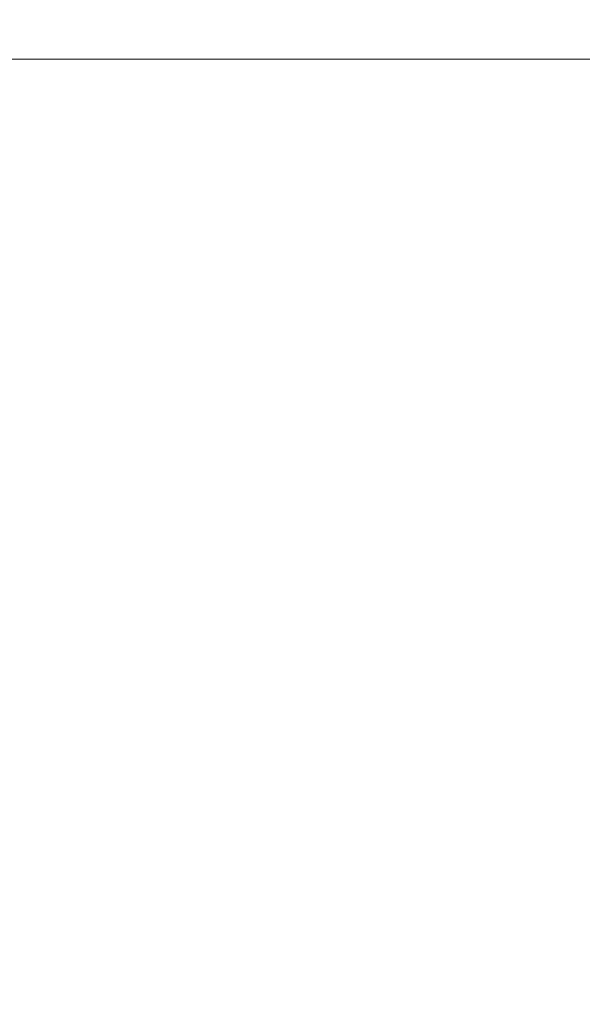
# Model space of a CAD drawing. Header units: millimetres. Extents: x -771 to 771, y -301 to 2485.
# Tile 92 of 256: x -43 to -19, y -40 to 2. Entities that reach past the tile are written whole.
import ezdxf

# ---------------------------------------------------------------- set-up
doc = ezdxf.new("R2010")
doc.units = ezdxf.units.MM
doc.layers.add('ORTHO$2', color=7, linetype='Continuous', true_color=0xffffff)
doc.layers.add('ORTHO$3', color=7, linetype='Continuous', true_color=0xffffff)

msp = doc.modelspace()

# ---------------------------------------------------------------- linework, layer by layer
at = {"layer": 'ORTHO$2', "color": 155, "linetype": 'Continuous', "lineweight": 13}
msp.add_open_spline([(-116.758, 37.758), (-116.405, 32.389), (-116.056, 27.031), (-115.222, 16.344), (-114.757, 11.011), (-113.225, -4.92), (-112.02, -15.453), (-107.883, -46.795), (-104.419, -67.343), (-99.342, -92.321), (-98.296, -97.284), (-96.932, -103.436), (-96.655, -104.663), (-96.114, -107.117), (-95.819, -108.338), (-95.052, -110.741), (-94.59, -111.926), (-93.509, -114.263), (-92.882, -115.424), (-90.799, -118.755), (-89.142, -120.789), (-85.264, -124.469), (-83.05, -126.088), (-78.283, -128.689), (-75.671, -129.694), (-71.687, -130.655), (-70.339, -130.89), (-67.601, -131.175), (-66.214, -131.217), (-53.788, -131.842), (-42.717, -132.249), (-21.102, -132.775), (-10.553, -132.888), (0, -132.903)], degree=3, knots=[0, 0, 0, 0, 0.062875, 0.062875, 0.12575, 0.12575, 0.2515, 0.2515, 0.502999, 0.502999, 0.565874, 0.565874, 0.581593, 0.581593, 0.597312, 0.597312, 0.61303, 0.61303, 0.628749, 0.628749, 0.660187, 0.660187, 0.691624, 0.691624, 0.723062, 0.723062, 0.73878, 0.73878, 0.754499, 0.754499, 0.880249, 0.880249, 1, 1, 1, 1], dxfattribs=at)
at = {"layer": 'ORTHO$2', "color": 155, "linetype": 'Continuous', "lineweight": 18}
for points, knots in [([(0, -132.616), (-22.026, -132.586), (-44.046, -131.965), (-68.746, -130.816), (-71.426, -130.501), (-76.631, -129.044), (-79.152, -127.972), (-86.064, -123.885), (-89.836, -120.036), (-93.751, -113.334), (-94.75, -110.994), (-96.12, -106.219), (-96.589, -103.761), (-98.208, -96.42), (-99.245, -91.485), (-104.273, -66.65), (-107.703, -46.228), (-113.17, -4.701), (-115.104, 16.443), (-116.504, 37.787)], [0, 0, 0, 0, 0.25, 0.25, 0.28125, 0.28125, 0.3125, 0.3125, 0.375, 0.375, 0.40625, 0.40625, 0.4375, 0.4375, 0.5, 0.5, 0.75, 0.75, 1, 1, 1, 1]), ([(-114.605, 37.53), (-112.066, -5.114), (-106.375, -46.998), (-97.322, -91.646), (-96.284, -96.574), (-94.664, -103.912), (-94.207, -106.374), (-92.736, -111.15), (-91.696, -113.435), (-87.595, -119.965), (-83.638, -123.654), (-76.498, -127.289), (-73.929, -128.181), (-68.633, -129.206), (-65.992, -129.245), (-42.296, -130.419), (-21.147, -130.906), (0, -130.911)], [0, 0, 0, 0, 0.5, 0.5, 0.5625, 0.5625, 0.59375, 0.59375, 0.625, 0.625, 0.6875, 0.6875, 0.71875, 0.71875, 0.75, 0.75, 1, 1, 1, 1])]:
    msp.add_open_spline(points, degree=3, knots=knots, dxfattribs=at)
at = {"layer": 'ORTHO$3', "color": 155, "linetype": 'Continuous', "lineweight": 18}
for p, q in [((-145.05, 0, 3.02), (145.05, 0, 3.02)), ((145, 0, 198.398), (-145, 0, 198.398))]:
    msp.add_line(p, q, dxfattribs=at)
at = {"layer": 'ORTHO$3', "color": 155, "linetype": 'Continuous', "lineweight": 13}
for p, q in [((-145, 0, 3.066), (145, 0, 3.066)), ((145, 0, 3.248), (-145, 0, 3.248)), ((-145, 0, 4.086), (145, 0, 4.086)), ((145, 0, 45.684), (-145, 0, 45.684)), ((-145, 0, 52.285), (145, 0, 52.285)), ((145, 0, 197.885), (-145, 0, 197.885)), ((-42.164, 0, 674.408), (-42.123, 0, 674.185)), ((-38.966, 0, 682.661), (-39.274, 0, 684.573)), ((-38.194, 0, 678.24), (-38.535, 0, 680.124)), ((-38.394, 0, 684.773), (-38.396, 0, 682.79)), ((-30.818, 0, 683.056), (-30.816, 0, 685.038)), ((-30.203, 0, 674.891), (-30.168, 0, 674.701)), ((-25.455, 0, 680.379), (-25.799, 0, 682.265)), ((-24.831, 0, 683.778), (-24.808, 0, 683.653)), ((-24.821, 0, 682.55), (-24.822, 0, 680.564)), ((-23.756, 0, 683.413), (-24.04, 0, 684.969)), ((-23.062, 0, 685.238), (-23.063, 0, 683.427)), ((-20.617, 0, 680.655), (-20.616, 0, 682.64))]:
    msp.add_line(p, q, dxfattribs=at)
at = {"layer": 'ORTHO$3', "color": 155, "linetype": 'Continuous', "lineweight": 13, "extrusion": (0, -1, 0)}
msp.add_ellipse((0, 0, 687.753), major_axis=(-48.479, 0), ratio=0.857167, start_param=5.106911, end_param=5.796687, dxfattribs=at)
at = {"layer": 'ORTHO$3', "color": 155, "linetype": 'Continuous', "lineweight": 18, "extrusion": (0, -1, 0)}
for centre, major_axis, start_param, end_param in [((0, 0, 688.349), (45, 0), 2.094395, 2.626797), ((0, 0, 688.698), (44.532, 0), 2.41233, 2.631626), ((-30.311, 0, 673.316), (-5.5, 0), 5.58621, 5.927269), ((-30.311, 0, 705.892), (4.25, 0), 0.452291, 2.736916), ((0, 0, 688.316), (44.75, 0), 1.775027, 2.413763), ((0, 0, 688.536), (44.75, 0), 1.775027, 2.413763), ((0, 0, 688.349), (45, 0), 0.514174, 2.094395)]:
    msp.add_ellipse(centre, major_axis=major_axis, ratio=0.857167, start_param=start_param, end_param=end_param, dxfattribs=at)
at = {"layer": 'ORTHO$3', "color": 155, "linetype": 'Continuous', "lineweight": 13}
for points, knots in [([(0, 0, 612.588), (-11.473, 0, 612.588), (-34.387, 0, 612.485), (-68.658, 0, 612.022), (-102.831, 0, 611.255), (-136.904, 0, 610.185), (-170.88, 0, 608.815), (-193.465, 0, 607.704), (-210.379, 0, 606.796), (-216.013, 0, 606.481), (-223.05, 0, 606.072), (-225.161, 0, 605.948), (-227.271, 0, 605.823), (-228.677, 0, 605.739), (-229.381, 0, 605.696), (-232.895, 0, 605.484), (-235.704, 0, 605.312), (-249.729, 0, 604.434), (-260.895, 0, 603.686), (-283.118, 0, 602.1), (-294.176, 0, 601.262), (-316.186, 0, 599.498), (-338.089, 0, 597.646), (-370.626, 0, 594.614), (-402.849, 0, 591.334), (-434.757, 0, 587.814), (-466.351, 0, 584.06), (-497.632, 0, 580.079), (-518.276, 0, 577.28), (-528.546, 0, 575.844)], [0, 0, 0, 0, 0.0625, 0.125, 0.1875, 0.25, 0.3125, 0.375, 0.375, 0.40625, 0.40625, 0.414062, 0.417969, 0.417969, 0.421875, 0.421875, 0.4375, 0.4375, 0.5, 0.5, 0.5625, 0.5625, 0.625, 0.6875, 0.75, 0.8125, 0.875, 0.9375, 1, 1, 1, 1]), ([(0, 0, 612.588), (-11.473, 0, 612.588), (-34.387, 0, 612.485), (-68.658, 0, 612.022), (-102.831, 0, 611.255), (-136.904, 0, 610.185), (-170.88, 0, 608.815), (-193.465, 0, 607.704), (-210.379, 0, 606.796), (-216.013, 0, 606.481), (-223.05, 0, 606.072), (-225.161, 0, 605.948), (-227.271, 0, 605.823), (-228.677, 0, 605.739), (-229.381, 0, 605.696), (-232.895, 0, 605.484), (-235.704, 0, 605.312), (-249.729, 0, 604.434), (-260.895, 0, 603.686), (-283.118, 0, 602.1), (-294.176, 0, 601.262), (-316.186, 0, 599.498), (-338.089, 0, 597.646), (-370.626, 0, 594.614), (-402.849, 0, 591.334), (-434.757, 0, 587.814), (-466.351, 0, 584.06), (-497.632, 0, 580.079), (-518.276, 0, 577.28), (-528.546, 0, 575.844)], [0, 0, 0, 0, 0.0625, 0.125, 0.1875, 0.25, 0.3125, 0.375, 0.375, 0.40625, 0.40625, 0.414062, 0.417969, 0.417969, 0.421875, 0.421875, 0.4375, 0.4375, 0.5, 0.5, 0.5625, 0.5625, 0.625, 0.6875, 0.75, 0.8125, 0.875, 0.9375, 1, 1, 1, 1]), ([(-114.388, 0, 702.304), (-98.58, 0, 703.918), (-82.682, 0, 705.188), (-55.471, 0, 706.741), (-44.166, 0, 707.206), (-27.19, 0, 707.63), (-21.531, 0, 707.726), (-13.04, 0, 707.801), (-10.21, 0, 707.815), (-5.964, 0, 707.819), (-4.548, 0, 707.817), (-2.085, 0, 707.81), (-1.021, 0, 707.804), (0, 0, 707.798)], [0, 0, 0, 0, 0.417897, 0.417897, 0.713754, 0.713754, 0.861682, 0.861682, 0.935646, 0.935646, 0.972628, 0.972628, 1, 1, 1, 1]), ([(0, 0, 663.052), (-10.131, 0, 663.059), (-20.263, 0, 662.922), (-41.016, 0, 662.221), (-51.636, 0, 661.66), (-63.558, 0, 660.801), (-64.882, 0, 660.705), (-67.531, 0, 660.499), (-68.854, 0, 660.4), (-71.491, 0, 660.312), (-72.819, 0, 660.31), (-75.397, 0, 660.396), (-76.642, 0, 660.481), (-80.258, 0, 660.857), (-82.541, 0, 661.276), (-86.493, 0, 662.373), (-88.201, 0, 663.049), (-91.089, 0, 664.63), (-92.2, 0, 665.495), (-93.408, 0, 666.892), (-93.728, 0, 667.375), (-94.275, 0, 668.357), (-94.546, 0, 668.843), (-95.91, 0, 671.249), (-96.957, 0, 673.102), (-102.033, 0, 681.987), (-105.5, 0, 687.897), (-111.026, 0, 697.108), (-113.11, 0, 700.401), (-114.388, 0, 702.305)], [0, 0, 0, 0, 0.119749, 0.119749, 0.245499, 0.245499, 0.261218, 0.261218, 0.276937, 0.276937, 0.292656, 0.292656, 0.308374, 0.308374, 0.339812, 0.339812, 0.371249, 0.371249, 0.402687, 0.402687, 0.418406, 0.418406, 0.434124, 0.434124, 0.497, 0.497, 0.7485, 0.7485, 1, 1, 1, 1]), ([(0, 0, 660.531), (-0.934, 0, 660.531), (-1.901, 0, 660.531), (-4.054, 0, 660.524), (-5.252, 0, 660.518), (-8.847, 0, 660.491), (-11.243, 0, 660.463), (-18.431, 0, 660.344), (-23.22, 0, 660.222), (-37.581, 0, 659.727), (-47.146, 0, 659.224), (-75.81, 0, 657.197), (-94.845, 0, 655.157), (-113.757, 0, 652.438)], [0, 0, 0, 0, 0.025055, 0.025055, 0.056505, 0.056505, 0.119405, 0.119405, 0.245204, 0.245204, 0.496803, 0.496803, 1, 1, 1, 1]), ([(-112.596, 0, 634.987), (-93.95, 0, 637.109), (-75.219, 0, 638.706), (-47.039, 0, 640.286), (-37.639, 0, 640.676), (-23.53, 0, 641.056), (-18.825, 0, 641.148), (-11.765, 0, 641.236), (-9.41, 0, 641.256), (-5.879, 0, 641.274), (-4.702, 0, 641.278), (-2.937, 0, 641.281), (-2.347, 0, 641.281), (-1.168, 0, 641.28), (-0.579, 0, 641.279), (0, 0, 641.278)], [0, 0, 0, 0, 0.5, 0.5, 0.75, 0.75, 0.875, 0.875, 0.9375, 0.9375, 0.96875, 0.96875, 0.984375, 0.984375, 1, 1, 1, 1]), ([(-0.001, 0, 631.713), (-18.904, 0, 631.713), (-37.797, 0, 631.587), (-75.314, 0, 631.075), (-93.931, 0, 630.693), (-112.485, 0, 630.166)], [0, 0, 0, 0, 0.503001, 0.503001, 1, 1, 1, 1]), ([(-109.765, 0, 621.271), (-91.541, 0, 621.793), (-73.276, 0, 622.186), (-52.684, 0, 622.482), (-50.396, 0, 622.512), (-46.962, 0, 622.555), (-45.817, 0, 622.569), (-43.527, 0, 622.596), (-37.803, 0, 622.66), (-22.916, 0, 622.794), (-9.168, 0, 622.843), (0, 0, 622.843)], [0, 0, 0, 0, 0.5, 0.5, 0.5625, 0.5625, 0.59375, 0.59375, 0.625, 0.75, 1, 1, 1, 1]), ([(-109.765, 0, 621.271), (-91.541, 0, 621.793), (-73.276, 0, 622.186), (-52.684, 0, 622.482), (-50.396, 0, 622.512), (-46.962, 0, 622.555), (-45.817, 0, 622.569), (-43.527, 0, 622.596), (-37.803, 0, 622.66), (-22.916, 0, 622.794), (-9.168, 0, 622.843), (0, 0, 622.843)], [0, 0, 0, 0, 0.5, 0.5, 0.5625, 0.5625, 0.59375, 0.59375, 0.625, 0.75, 1, 1, 1, 1]), ([(-18.634, 0, 726.116), (-20.128, 0, 726.374), (-23.168, 0, 726.9), (-27.778, 0, 727.902), (-33.073, 0, 729.223), (-39.142, 0, 730.994), (-46.278, 0, 733.396), (-54.115, 0, 736.458), (-62.748, 0, 740.275), (-68.589, 0, 743.335), (-71.649, 0, 744.938)], [0, 0, 0, 0, 0.080544, 0.163815, 0.250533, 0.370358, 0.499507, 0.650171, 0.816785, 1, 1, 1, 1])]:
    msp.add_open_spline(points, degree=3, knots=knots, dxfattribs=at)
at = {"layer": 'ORTHO$3', "color": 155, "linetype": 'Continuous', "lineweight": 18}
for points, knots in [([(-525.468, 0, 583.991), (-515.255, 0, 585.397), (-494.724, 0, 588.141), (-463.617, 0, 592.042), (-432.199, 0, 595.721), (-400.471, 0, 599.171), (-368.433, 0, 602.385), (-336.082, 0, 605.357), (-314.306, 0, 607.171), (-292.425, 0, 608.9), (-281.431, 0, 609.721), (-259.338, 0, 611.276), (-248.238, 0, 612.009), (-234.296, 0, 612.869), (-231.504, 0, 613.038), (-228.01, 0, 613.246), (-227.311, 0, 613.287), (-225.912, 0, 613.37), (-223.815, 0, 613.493), (-216.121, 0, 613.938), (-209.121, 0, 614.323), (-192.307, 0, 615.213), (-169.857, 0, 616.303), (-136.083, 0, 617.645), (-102.213, 0, 618.693), (-68.245, 0, 619.445), (-34.18, 0, 619.899), (-11.404, 0, 620), (0, 0, 620)], [0, 0, 0, 0, 0.0625, 0.125, 0.1875, 0.25, 0.3125, 0.375, 0.4375, 0.4375, 0.5, 0.5, 0.5625, 0.5625, 0.578125, 0.578125, 0.582031, 0.582031, 0.585937, 0.59375, 0.625, 0.625, 0.6875, 0.75, 0.8125, 0.875, 0.9375, 1, 1, 1, 1]), ([(-525.468, 0, 583.991), (-515.255, 0, 585.397), (-494.724, 0, 588.141), (-463.617, 0, 592.042), (-432.199, 0, 595.721), (-400.471, 0, 599.171), (-368.433, 0, 602.385), (-336.082, 0, 605.357), (-314.306, 0, 607.171), (-292.425, 0, 608.9), (-281.431, 0, 609.721), (-259.338, 0, 611.276), (-248.238, 0, 612.009), (-234.296, 0, 612.869), (-231.504, 0, 613.038), (-228.01, 0, 613.246), (-227.311, 0, 613.287), (-225.912, 0, 613.37), (-223.815, 0, 613.493), (-216.121, 0, 613.938), (-209.121, 0, 614.323), (-192.307, 0, 615.213), (-169.857, 0, 616.303), (-136.083, 0, 617.645), (-102.213, 0, 618.693), (-68.245, 0, 619.445), (-34.18, 0, 619.899), (-11.404, 0, 620), (0, 0, 620)], [0, 0, 0, 0, 0.0625, 0.125, 0.1875, 0.25, 0.3125, 0.375, 0.4375, 0.4375, 0.5, 0.5, 0.5625, 0.5625, 0.578125, 0.578125, 0.582031, 0.582031, 0.585937, 0.59375, 0.625, 0.625, 0.6875, 0.75, 0.8125, 0.875, 0.9375, 1, 1, 1, 1]), ([(-452.066, 0, 525), (-444.813, 0, 526.437), (-430.375, 0, 529.299), (-408.581, 0, 533.341), (-386.833, 0, 537.174), (-365.13, 0, 540.78), (-332.096, 0, 545.946), (-287.581, 0, 552.13), (-245.605, 0, 556.909), (-218.231, 0, 559.604), (-205.411, 0, 560.792), (-192.579, 0, 561.909), (-179.738, 0, 562.955), (-166.888, 0, 563.928), (-154.033, 0, 564.829), (-141.173, 0, 565.658), (-128.311, 0, 566.415), (-115.449, 0, 567.1), (-102.589, 0, 567.712), (-89.733, 0, 568.252), (-76.882, 0, 568.72), (-64.039, 0, 569.115), (-51.206, 0, 569.438), (-38.384, 0, 569.69), (-25.576, 0, 569.868), (-12.782, 0, 569.979), (-4.259, 0, 569.993), (0, 0, 570)], [0, 0, 0, 0, 0.050968, 0.101454, 0.151457, 0.200974, 0.250004, 0.375982, 0.499985, 0.528077, 0.556134, 0.584155, 0.612141, 0.64009, 0.668003, 0.695879, 0.723718, 0.75152, 0.779284, 0.807011, 0.834698, 0.862347, 0.889957, 0.917528, 0.945059, 0.97255, 1, 1, 1, 1]), ([(-452.066, 0, 525), (-444.813, 0, 526.437), (-430.375, 0, 529.299), (-408.581, 0, 533.341), (-386.833, 0, 537.174), (-365.13, 0, 540.78), (-332.096, 0, 545.946), (-287.581, 0, 552.13), (-245.605, 0, 556.909), (-218.231, 0, 559.604), (-205.411, 0, 560.792), (-192.579, 0, 561.909), (-179.738, 0, 562.955), (-166.888, 0, 563.928), (-154.033, 0, 564.829), (-141.173, 0, 565.658), (-128.311, 0, 566.415), (-115.449, 0, 567.1), (-102.589, 0, 567.712), (-89.733, 0, 568.252), (-76.882, 0, 568.72), (-64.039, 0, 569.115), (-51.206, 0, 569.438), (-38.384, 0, 569.69), (-25.576, 0, 569.868), (-12.782, 0, 569.979), (-4.259, 0, 569.993), (0, 0, 570)], [0, 0, 0, 0, 0.050968, 0.101454, 0.151457, 0.200974, 0.250004, 0.375982, 0.499985, 0.528077, 0.556134, 0.584155, 0.612141, 0.64009, 0.668003, 0.695879, 0.723718, 0.75152, 0.779284, 0.807011, 0.834698, 0.862347, 0.889957, 0.917528, 0.945059, 0.97255, 1, 1, 1, 1]), ([(-450.496, 0, 524.219), (-432.388, 0, 527.852), (-414.284, 0, 531.255), (-387.19, 0, 536.014), (-378.169, 0, 537.543), (-364.661, 0, 539.749), (-360.162, 0, 540.47), (-353.42, 0, 541.53), (-351.174, 0, 541.88), (-347.806, 0, 542.399), (-346.684, 0, 542.571), (-345.001, 0, 542.828), (-344.44, 0, 542.913), (-343.599, 0, 543.041), (-343.319, 0, 543.084), (-342.898, 0, 543.147), (-342.758, 0, 543.169), (-342.478, 0, 543.211), (-342.343, 0, 543.231), (-323.52, 0, 546.076), (-304.828, 0, 548.664), (-276.817, 0, 552.191), (-267.485, 0, 553.308), (-253.499, 0, 554.895), (-248.839, 0, 555.409), (-241.854, 0, 556.158), (-239.526, 0, 556.404), (-236.035, 0, 556.768), (-234.872, 0, 556.888), (-233.127, 0, 557.067), (-232.545, 0, 557.126), (-231.673, 0, 557.215), (-231.382, 0, 557.245), (-230.801, 0, 557.304), (-230.519, 0, 557.332), (-191.96, 0, 561.228), (-153.486, 0, 564.135), (-76.589, 0, 568.003), (-38.166, 0, 568.965), (0, 0, 568.965)], [0, 0, 0, 0, 0.125, 0.125, 0.1875, 0.1875, 0.21875, 0.21875, 0.234375, 0.234375, 0.242188, 0.242188, 0.246094, 0.246094, 0.248047, 0.248047, 0.249023, 0.249023, 0.25, 0.25, 0.375, 0.375, 0.4375, 0.4375, 0.46875, 0.46875, 0.484375, 0.484375, 0.492188, 0.492188, 0.496094, 0.496094, 0.498047, 0.498047, 0.5, 0.5, 0.75, 0.75, 1, 1, 1, 1]), ([(-450.496, 0, 524.219), (-432.388, 0, 527.852), (-414.284, 0, 531.255), (-387.19, 0, 536.014), (-378.169, 0, 537.543), (-364.661, 0, 539.749), (-360.162, 0, 540.47), (-353.42, 0, 541.53), (-351.174, 0, 541.88), (-347.806, 0, 542.399), (-346.684, 0, 542.571), (-345.001, 0, 542.828), (-344.44, 0, 542.913), (-343.599, 0, 543.041), (-343.319, 0, 543.084), (-342.898, 0, 543.147), (-342.758, 0, 543.169), (-342.478, 0, 543.211), (-342.343, 0, 543.231), (-323.52, 0, 546.076), (-304.828, 0, 548.664), (-276.817, 0, 552.191), (-267.485, 0, 553.308), (-253.499, 0, 554.895), (-248.839, 0, 555.409), (-241.854, 0, 556.158), (-239.526, 0, 556.404), (-236.035, 0, 556.768), (-234.872, 0, 556.888), (-233.127, 0, 557.067), (-232.545, 0, 557.126), (-231.673, 0, 557.215), (-231.382, 0, 557.245), (-230.801, 0, 557.304), (-230.519, 0, 557.332), (-191.96, 0, 561.228), (-153.486, 0, 564.135), (-76.589, 0, 568.003), (-38.166, 0, 568.965), (0, 0, 568.965)], [0, 0, 0, 0, 0.125, 0.125, 0.1875, 0.1875, 0.21875, 0.21875, 0.234375, 0.234375, 0.242188, 0.242188, 0.246094, 0.246094, 0.248047, 0.248047, 0.249023, 0.249023, 0.25, 0.25, 0.375, 0.375, 0.4375, 0.4375, 0.46875, 0.46875, 0.484375, 0.484375, 0.492188, 0.492188, 0.496094, 0.496094, 0.498047, 0.498047, 0.5, 0.5, 0.75, 0.75, 1, 1, 1, 1]), ([(-116.758, 0, 702.06), (-116.405, 0, 701.588), (-116.056, 0, 701.023), (-115.222, 0, 699.725), (-114.757, 0, 698.99), (-113.225, 0, 696.531), (-112.02, 0, 694.556), (-107.883, 0, 687.647), (-104.419, 0, 681.723), (-99.342, 0, 672.821), (-98.296, 0, 670.964), (-96.932, 0, 668.555), (-96.655, 0, 668.07), (-96.114, 0, 667.085), (-95.819, 0, 666.593), (-95.052, 0, 665.639), (-94.59, 0, 665.174), (-93.509, 0, 664.271), (-92.882, 0, 663.829), (-90.799, 0, 662.585), (-89.142, 0, 661.858), (-85.264, 0, 660.627), (-83.05, 0, 660.134), (-78.283, 0, 659.465), (-75.671, 0, 659.285), (-71.687, 0, 659.265), (-70.339, 0, 659.298), (-67.601, 0, 659.45), (-66.214, 0, 659.573), (-53.788, 0, 660.51), (-42.717, 0, 661.127), (-21.102, 0, 661.896), (-10.553, 0, 662.056), (0, 0, 662.046)], [0, 0, 0, 0, 0.062875, 0.062875, 0.12575, 0.12575, 0.2515, 0.2515, 0.502999, 0.502999, 0.565874, 0.565874, 0.581593, 0.581593, 0.597312, 0.597312, 0.61303, 0.61303, 0.628749, 0.628749, 0.660187, 0.660187, 0.691624, 0.691624, 0.723062, 0.723062, 0.73878, 0.73878, 0.754499, 0.754499, 0.880249, 0.880249, 1, 1, 1, 1]), ([(0, 0, 661.994), (-22.026, 0, 662.015), (-44.046, 0, 661.273), (-68.746, 0, 659.319), (-71.426, 0, 659.182), (-76.631, 0, 659.298), (-79.152, 0, 659.517), (-86.064, 0, 660.627), (-89.836, 0, 661.95), (-93.751, 0, 664.475), (-94.75, 0, 665.385), (-96.12, 0, 667.292), (-96.589, 0, 668.283), (-98.208, 0, 671.142), (-99.245, 0, 672.98), (-104.273, 0, 681.785), (-107.703, 0, 687.646), (-113.17, 0, 696.764), (-115.104, 0, 700.052), (-116.504, 0, 701.918)], [0, 0, 0, 0, 0.25, 0.25, 0.28125, 0.28125, 0.3125, 0.3125, 0.375, 0.375, 0.40625, 0.40625, 0.4375, 0.4375, 0.5, 0.5, 0.75, 0.75, 1, 1, 1, 1]), ([(-0.006, 0, 707.702), (-10.862, 0, 707.769), (-32.918, 0, 707.572), (-66.136, 0, 706.174), (-93.715, 0, 704.27), (-110.024, 0, 702.564), (-115.234, 0, 701.97)], [0, 0, 0, 0, 0.281473, 0.5724, 0.863188, 1, 1, 1, 1]), ([(-114.605, 0, 702.109), (-112.066, 0, 698.301), (-106.375, 0, 689.007), (-97.322, 0, 673.173), (-96.284, 0, 671.339), (-94.664, 0, 668.48), (-94.207, 0, 667.486), (-92.736, 0, 665.592), (-91.696, 0, 664.708), (-87.595, 0, 662.28), (-83.638, 0, 661.049), (-76.498, 0, 660.165), (-73.929, 0, 660.029), (-68.633, 0, 660.112), (-65.992, 0, 660.366), (-42.296, 0, 662.093), (-21.147, 0, 662.812), (0, 0, 662.797)], [0, 0, 0, 0, 0.5, 0.5, 0.5625, 0.5625, 0.59375, 0.59375, 0.625, 0.625, 0.6875, 0.6875, 0.71875, 0.71875, 0.75, 0.75, 1, 1, 1, 1]), ([(-114.032, 0, 621.313), (-104.57, 0, 621.593), (-95.094, 0, 621.839), (-83.234, 0, 622.102), (-80.861, 0, 622.153), (-76.114, 0, 622.249), (-73.74, 0, 622.295), (-66.615, 0, 622.427), (-57.112, 0, 622.586), (-46.411, 0, 622.724), (-40.464, 0, 622.788), (-38.085, 0, 622.812), (-36.895, 0, 622.824), (-33.326, 0, 622.857), (-21.427, 0, 622.956), (-9.525, 0, 623), (0, 0, 623)], [0, 0, 0, 0, 0.25, 0.25, 0.3125, 0.3125, 0.375, 0.375, 0.5, 0.625, 0.65625, 0.65625, 0.6875, 0.6875, 0.75, 1, 1, 1, 1]), ([(-112.14, 0, 626.465), (-112.14, 0, 626.465), (-112.14, 0, 626.465), (-112.14, 0, 626.465), (-112.14, 0, 626.465), (-112.14, 0, 626.465), (-112.14, 0, 626.465), (-112.139, 0, 626.465), (-112.138, 0, 626.465), (-112.136, 0, 626.465), (-112.132, 0, 626.465), (-112.124, 0, 626.465), (-112.108, 0, 626.466), (-112.076, 0, 626.467), (-112.013, 0, 626.469), (-111.886, 0, 626.473), (-111.631, 0, 626.48), (-111.122, 0, 626.496), (-110.105, 0, 626.526), (-108.069, 0, 626.587), (-103.997, 0, 626.704), (-95.847, 0, 626.927), (-79.531, 0, 627.323), (-56.174, 0, 627.751), (-32.778, 0, 628.002), (-16.392, 0, 628.089), (-8.197, 0, 628.11), (-4.099, 0, 628.115), (-2.05, 0, 628.117), (-1.025, 0, 628.117), (-0.513, 0, 628.117), (-0.257, 0, 628.117), (-0.11, 0, 628.117), (-0.037, 0, 628.117), (-0.001, 0, 628.117)], [0, 0, 0, 0, 0, 0, 0.000001, 0.000002, 0.000004, 0.000008, 0.000015, 0.000031, 0.000061, 0.000122, 0.000244, 0.000488, 0.000977, 0.001954, 0.003907, 0.007814, 0.015628, 0.031256, 0.062511, 0.125016, 0.250014, 0.499984, 0.749971, 0.87498, 0.937489, 0.968744, 0.984372, 0.992186, 0.996093, 0.998046, 0.999023, 1, 1, 1, 1]), ([(0, 0, 826.603), (-3.903, 0, 826.603), (-9.381, 0, 826.415), (-17.462, 0, 825.747), (-24.352, 0, 824.919), (-32.502, 0, 823.545), (-40.965, 0, 821.674), (-49.691, 0, 819.249), (-58.509, 0, 816.255), (-67.306, 0, 812.683), (-75.978, 0, 808.531), (-84.454, 0, 803.816), (-92.61, 0, 798.506), (-98.404, 0, 794.339), (-101.333, 0, 791.828), (-101.806, 0, 791.414)], [0, 0, 0, 0, 0.104437, 0.146961, 0.217501, 0.290748, 0.369306, 0.451267, 0.535861, 0.62248, 0.710695, 0.800194, 0.890749, 0.982187, 1, 1, 1, 1]), ([(-84.71, 0, 769.135), (-83.856, 0, 769.869), (-80.725, 0, 772.454), (-74.851, 0, 776.492), (-67.111, 0, 781.155), (-58.969, 0, 785.261), (-50.536, 0, 788.809), (-41.915, 0, 791.763), (-33.316, 0, 794.093), (-25.205, 0, 795.755), (-18.066, 0, 796.811), (-11.45, 0, 797.484), (-5.58, 0, 797.822), (-1.646, 0, 797.889), (0, 0, 797.889)], [0, 0, 0, 0, 0.039413, 0.141827, 0.243829, 0.34532, 0.446082, 0.545645, 0.642911, 0.734699, 0.812214, 0.874331, 0.947469, 1, 1, 1, 1]), ([(-18.488, 0, 727.631), (-21.409, 0, 728.097), (-26.631, 0, 729.097), (-33.525, 0, 730.833), (-38.762, 0, 732.38), (-43.953, 0, 734.077), (-50.603, 0, 736.49), (-60.033, 0, 740.451), (-67.061, 0, 743.947), (-70.98, 0, 746.08)], [0, 0, 0, 0, 0.158593, 0.285605, 0.381579, 0.451762, 0.578782, 0.761153, 1, 1, 1, 1]), ([(-68.244, 0, 0), (-66.208, 0, 0), (-62.128, 0, 0), (-55.999, 0, 0), (-49.852, 0, 0), (-43.686, 0, 0), (-37.502, 0, 0), (-31.299, 0, 0.001), (-25.078, 0, 0.001), (-18.838, 0, 0.002), (-12.586, 0, 0.003), (-6.301, 0, 0.001), (-2.101, 0, 0), (0, 0)], [0, 0, 0, 0, 0.089613, 0.179494, 0.269642, 0.360057, 0.450738, 0.541686, 0.6329, 0.72438, 0.816115, 0.907994, 1, 1, 1, 1]), ([(0, 0, 783), (-4.667, 0, 783), (-13.026, 0, 782.991), (-24.101, 0, 782.958), (-32.609, 0, 782.92), (-39.561, 0, 782.881), (-49.772, 0, 782.815), (-57.882, 0, 782.747), (-63.855, 0, 782.688)], [0, 0, 0, 0, 0.219208, 0.3927, 0.520226, 0.618892, 0.719327, 1, 1, 1, 1]), ([(0, 0, 570), (-6.51, 0, 569.984), (-19.536, 0, 569.952), (-38.873, 0, 569.696), (-51.693, 0, 569.426), (-58, 0, 569.267)], [0, 0, 0, 0, 0.336584, 0.673457, 1, 1, 1, 1]), ([(-39.274, 0, 684.573), (-40.011, 0, 684.113), (-40.748, 0, 683.646), (-42.958, 0, 682.226), (-44.43, 0, 681.254), (-47.373, 0, 679.254), (-48.844, 0, 678.226), (-50.314, 0, 677.172)], [0, 0, 0, 0, 0.200217, 0.200217, 0.600038, 0.600038, 1, 1, 1, 1]), ([(-38.966, 0, 682.661), (-39.703, 0, 682.2), (-40.44, 0, 681.734), (-42.65, 0, 680.314), (-44.122, 0, 679.341), (-47.065, 0, 677.34), (-48.537, 0, 676.312), (-50.007, 0, 675.257)], [0, 0, 0, 0, 0.200194, 0.200194, 0.600027, 0.600027, 1, 1, 1, 1]), ([(-49.527, 0, 673.752), (-48.534, 0, 674.501), (-47.541, 0, 675.238), (-45.522, 0, 676.708), (-44.496, 0, 677.442), (-42.443, 0, 678.883), (-41.416, 0, 679.591), (-40.389, 0, 680.285)], [0, 0, 0, 0, 0.326343, 0.326343, 0.663142, 0.663142, 1, 1, 1, 1]), ([(-41.19, 0, 673.996), (-41.228, 0, 673.994), (-41.265, 0, 673.993), (-41.339, 0, 673.993), (-41.376, 0, 673.993), (-41.431, 0, 673.996), (-41.449, 0, 673.997), (-41.485, 0, 673.999), (-41.503, 0, 674), (-41.556, 0, 674.005), (-41.625, 0, 674.012), (-41.69, 0, 674.023), (-41.738, 0, 674.031), (-41.754, 0, 674.035), (-41.785, 0, 674.041), (-41.8, 0, 674.045), (-41.873, 0, 674.063), (-41.926, 0, 674.08), (-41.984, 0, 674.105), (-41.996, 0, 674.11), (-42.017, 0, 674.12), (-42.028, 0, 674.126), (-42.057, 0, 674.142), (-42.093, 0, 674.165), (-42.121, 0, 674.19), (-42.139, 0, 674.209), (-42.145, 0, 674.215), (-42.155, 0, 674.228), (-42.16, 0, 674.235), (-42.18, 0, 674.268), (-42.189, 0, 674.295), (-42.189, 0, 674.33), (-42.188, 0, 674.337), (-42.186, 0, 674.351), (-42.185, 0, 674.358), (-42.179, 0, 674.379), (-42.172, 0, 674.394), (-42.164, 0, 674.408)], [0, 0, 0, 0, 0.0625, 0.0625, 0.125, 0.125, 0.15625, 0.15625, 0.1875, 0.1875, 0.25, 0.3125, 0.3125, 0.34375, 0.34375, 0.375, 0.375, 0.5, 0.5, 0.53125, 0.53125, 0.5625, 0.5625, 0.625, 0.6875, 0.6875, 0.71875, 0.71875, 0.75, 0.75, 0.875, 0.875, 0.90625, 0.90625, 0.9375, 0.9375, 1, 1, 1, 1]), ([(-38.535, 0, 680.124), (-38.897, 0, 679.58), (-39.258, 0, 679.027), (-39.982, 0, 677.908), (-40.343, 0, 677.341), (-41.191, 0, 675.994), (-41.678, 0, 675.207), (-42.164, 0, 674.408)], [0, 0, 0, 0, 0.298882, 0.298882, 0.597764, 0.597764, 1, 1, 1, 1]), ([(-38.194, 0, 678.24), (-38.555, 0, 677.695), (-38.917, 0, 677.143), (-39.64, 0, 676.024), (-40.002, 0, 675.457), (-40.543, 0, 674.597), (-40.723, 0, 674.31), (-40.902, 0, 674.021)], [0, 0, 0, 0, 0.40053, 0.40053, 0.801059, 0.801059, 1, 1, 1, 1]), ([(-38.535, 0, 680.124), (-38.521, 0, 680.145), (-38.513, 0, 680.166), (-38.509, 0, 680.196), (-38.509, 0, 680.207), (-38.511, 0, 680.222), (-38.511, 0, 680.227), (-38.514, 0, 680.237), (-38.516, 0, 680.242), (-38.526, 0, 680.267), (-38.539, 0, 680.287), (-38.566, 0, 680.315), (-38.576, 0, 680.324), (-38.599, 0, 680.342), (-38.612, 0, 680.35), (-38.655, 0, 680.376), (-38.688, 0, 680.391), (-38.743, 0, 680.413), (-38.763, 0, 680.42), (-38.794, 0, 680.429), (-38.805, 0, 680.433), (-38.827, 0, 680.439), (-38.838, 0, 680.442), (-38.894, 0, 680.456), (-38.942, 0, 680.466), (-39.019, 0, 680.479), (-39.045, 0, 680.483), (-39.1, 0, 680.489), (-39.127, 0, 680.492), (-39.211, 0, 680.5), (-39.268, 0, 680.502), (-39.342, 0, 680.504), (-39.357, 0, 680.504), (-39.387, 0, 680.504), (-39.402, 0, 680.504), (-39.447, 0, 680.504), (-39.477, 0, 680.503), (-39.566, 0, 680.499), (-39.626, 0, 680.495), (-39.714, 0, 680.486), (-39.744, 0, 680.482), (-39.802, 0, 680.474), (-39.83, 0, 680.47), (-39.914, 0, 680.456), (-39.968, 0, 680.445), (-40.032, 0, 680.429), (-40.045, 0, 680.425), (-40.07, 0, 680.419), (-40.107, 0, 680.408), (-40.142, 0, 680.397), (-40.21, 0, 680.375), (-40.251, 0, 680.358), (-40.327, 0, 680.323), (-40.36, 0, 680.304), (-40.389, 0, 680.285)], [0, 0, 0, 0, 0.0625, 0.0625, 0.09375, 0.09375, 0.109375, 0.109375, 0.125, 0.125, 0.1875, 0.1875, 0.21875, 0.21875, 0.25, 0.25, 0.3125, 0.3125, 0.34375, 0.34375, 0.359375, 0.359375, 0.375, 0.375, 0.4375, 0.4375, 0.46875, 0.46875, 0.5, 0.5, 0.5625, 0.5625, 0.578125, 0.578125, 0.59375, 0.59375, 0.625, 0.625, 0.6875, 0.6875, 0.71875, 0.71875, 0.75, 0.75, 0.8125, 0.8125, 0.828125, 0.828125, 0.84375, 0.875, 0.875, 0.9375, 0.9375, 1, 1, 1, 1]), ([(-38.396, 0, 682.79), (-38.425, 0, 682.789), (-38.483, 0, 682.786), (-38.54, 0, 682.78), (-38.595, 0, 682.773), (-38.623, 0, 682.768), (-38.676, 0, 682.759), (-38.728, 0, 682.749), (-38.776, 0, 682.736), (-38.821, 0, 682.723), (-38.843, 0, 682.716), (-38.883, 0, 682.701), (-38.902, 0, 682.694), (-38.936, 0, 682.678), (-38.952, 0, 682.669), (-38.966, 0, 682.661)], [0, 0, 0, 0, 0.125, 0.25, 0.25, 0.375, 0.375, 0.5, 0.625, 0.625, 0.75, 0.75, 0.875, 0.875, 1, 1, 1, 1]), ([(-30.818, 0, 683.056), (-31.624, 0, 683.032), (-32.43, 0, 683.006), (-34.097, 0, 682.95), (-34.957, 0, 682.92), (-36.677, 0, 682.857), (-37.536, 0, 682.824), (-38.396, 0, 682.79)], [0, 0, 0, 0, 0.319168, 0.319168, 0.659582, 0.659582, 1, 1, 1, 1]), ([(-30.816, 0, 685.038), (-31.623, 0, 685.014), (-32.429, 0, 684.988), (-34.095, 0, 684.932), (-34.955, 0, 684.902), (-36.675, 0, 684.84), (-37.534, 0, 684.807), (-38.394, 0, 684.773)], [0, 0, 0, 0, 0.31919, 0.31919, 0.659593, 0.659593, 1, 1, 1, 1]), ([(-38.39, 0, 678.595), (-38.386, 0, 678.593), (-38.383, 0, 678.592), (-38.358, 0, 678.58), (-38.337, 0, 678.569), (-38.28, 0, 678.535), (-38.249, 0, 678.511), (-38.218, 0, 678.479), (-38.212, 0, 678.473), (-38.201, 0, 678.46), (-38.196, 0, 678.453), (-38.183, 0, 678.433), (-38.176, 0, 678.42), (-38.16, 0, 678.38), (-38.157, 0, 678.352), (-38.162, 0, 678.31), (-38.166, 0, 678.296), (-38.177, 0, 678.268), (-38.184, 0, 678.254), (-38.194, 0, 678.24)], [0, 0, 0, 0, 0.01564, 0.01564, 0.125014, 0.125014, 0.34376, 0.34376, 0.398447, 0.398447, 0.453134, 0.453134, 0.562507, 0.562507, 0.781253, 0.781253, 0.890627, 0.890627, 1, 1, 1, 1]), ([(-36.011, 0, 674.52), (-36.023, 0, 674.499), (-36.04, 0, 674.478), (-36.072, 0, 674.448), (-36.083, 0, 674.437), (-36.109, 0, 674.417), (-36.123, 0, 674.408), (-36.168, 0, 674.379), (-36.202, 0, 674.36), (-36.258, 0, 674.335), (-36.278, 0, 674.326), (-36.319, 0, 674.31), (-36.341, 0, 674.302), (-36.407, 0, 674.279), (-36.453, 0, 674.265), (-36.527, 0, 674.247), (-36.552, 0, 674.241), (-36.604, 0, 674.23), (-36.631, 0, 674.225), (-36.711, 0, 674.211), (-36.819, 0, 674.195), (-36.932, 0, 674.187), (-36.989, 0, 674.184)], [0, 0, 0, 0, 0.125, 0.125, 0.1875, 0.1875, 0.25, 0.25, 0.375, 0.375, 0.4375, 0.4375, 0.5, 0.5, 0.625, 0.625, 0.6875, 0.6875, 0.75, 0.75, 0.875, 1, 1, 1, 1]), ([(-36.011, 0, 674.52), (-35.711, 0, 675.056), (-35.411, 0, 675.587), (-34.51, 0, 677.159), (-33.909, 0, 678.183), (-32.73, 0, 680.145), (-32.151, 0, 681.085), (-30.995, 0, 682.919), (-30.417, 0, 683.814), (-29.838, 0, 684.687)], [0, 0, 0, 0, 0.146072, 0.146072, 0.438234, 0.438234, 0.719076, 0.719076, 1, 1, 1, 1]), ([(-33.313, 0, 708.536), (-33.329, 0, 708.525), (-33.498, 0, 708.414), (-33.661, 0, 708.296), (-33.946, 0, 708.074), (-34.083, 0, 707.958), (-34.247, 0, 707.806), (-34.28, 0, 707.775), (-34.344, 0, 707.713), (-34.376, 0, 707.681), (-34.47, 0, 707.587), (-34.53, 0, 707.523), (-34.625, 0, 707.418), (-34.661, 0, 707.378), (-34.696, 0, 707.337)], [0, 0, 0, 0, 0.03072, 0.323288, 0.323288, 0.615857, 0.615857, 0.688999, 0.688999, 0.762142, 0.762142, 0.908426, 0.908426, 1, 1, 1, 1]), ([(-9.094, 0, 726.065), (-9.123, 0, 725.844), (-9.201, 0, 725.403), (-9.373, 0, 724.747), (-9.601, 0, 724.095), (-9.791, 0, 723.663), (-10.001, 0, 723.232), (-10.115, 0, 723.017), (-10.302, 0, 722.696), (-10.398, 0, 722.535), (-10.501, 0, 722.375), (-10.571, 0, 722.268), (-10.606, 0, 722.214), (-10.786, 0, 721.948), (-11.092, 0, 721.528), (-11.602, 0, 720.912), (-12.165, 0, 720.31), (-12.575, 0, 719.918), (-13.004, 0, 719.53), (-13.228, 0, 719.338), (-13.577, 0, 719.053), (-13.696, 0, 718.958), (-13.878, 0, 718.817), (-13.939, 0, 718.771), (-14.063, 0, 718.677), (-14.374, 0, 718.446), (-14.952, 0, 718.042), (-15.761, 0, 717.528), (-16.609, 0, 717.04), (-17.497, 0, 716.577), (-18.115, 0, 716.285), (-18.589, 0, 716.073), (-18.748, 0, 716.004), (-19.067, 0, 715.868), (-19.227, 0, 715.802), (-19.71, 0, 715.608), (-20.359, 0, 715.362), (-21.348, 0, 715.028), (-22.019, 0, 714.829), (-22.525, 0, 714.689), (-22.78, 0, 714.622), (-23.036, 0, 714.557), (-23.207, 0, 714.515), (-23.292, 0, 714.495), (-23.72, 0, 714.394), (-24.061, 0, 714.32), (-24.742, 0, 714.187), (-25.422, 0, 714.067), (-26.436, 0, 713.929), (-27.11, 0, 713.864), (-27.615, 0, 713.826), (-27.783, 0, 713.815), (-28.035, 0, 713.801), (-28.119, 0, 713.796), (-28.286, 0, 713.789), (-28.704, 0, 713.772), (-29.117, 0, 713.767), (-29.77, 0, 713.772), (-30.417, 0, 713.791), (-31.367, 0, 713.861), (-32.298, 0, 713.972), (-32.906, 0, 714.074), (-33.206, 0, 714.132)], [0, 0, 0, 0, 0.03125, 0.0625, 0.09375, 0.125, 0.125, 0.15625, 0.15625, 0.171875, 0.179687, 0.179687, 0.1875, 0.1875, 0.21875, 0.25, 0.28125, 0.3125, 0.3125, 0.34375, 0.34375, 0.359375, 0.359375, 0.367187, 0.367187, 0.375, 0.40625, 0.4375, 0.46875, 0.5, 0.53125, 0.53125, 0.546875, 0.546875, 0.5625, 0.5625, 0.59375, 0.625, 0.65625, 0.65625, 0.671875, 0.679687, 0.679687, 0.6875, 0.6875, 0.71875, 0.71875, 0.75, 0.78125, 0.8125, 0.8125, 0.828125, 0.828125, 0.835937, 0.835937, 0.84375, 0.875, 0.875, 0.90625, 0.9375, 0.96875, 1, 1, 1, 1]), ([(-24.995, 0, 707.479), (-25.001, 0, 707.495), (-25.007, 0, 707.51), (-25.026, 0, 707.556), (-25.038, 0, 707.586), (-25.064, 0, 707.645), (-25.078, 0, 707.674), (-25.149, 0, 707.82), (-25.213, 0, 707.932), (-25.356, 0, 708.147), (-25.513, 0, 708.354), (-25.701, 0, 708.545), (-25.827, 0, 708.659), (-25.853, 0, 708.681), (-25.905, 0, 708.725), (-25.984, 0, 708.791), (-26.067, 0, 708.853), (-26.236, 0, 708.973), (-26.474, 0, 709.124), (-26.734, 0, 709.253), (-26.938, 0, 709.342), (-27.007, 0, 709.371), (-27.114, 0, 709.412), (-27.15, 0, 709.425), (-27.222, 0, 709.45), (-27.258, 0, 709.463), (-27.441, 0, 709.523), (-27.742, 0, 709.608), (-28.057, 0, 709.668), (-28.379, 0, 709.717), (-28.543, 0, 709.735), (-28.796, 0, 709.753), (-28.881, 0, 709.758), (-29.054, 0, 709.763), (-29.14, 0, 709.764), (-29.4, 0, 709.763), (-29.749, 0, 709.748), (-30.101, 0, 709.708), (-30.456, 0, 709.654), (-30.635, 0, 709.621), (-30.859, 0, 709.571), (-30.904, 0, 709.56), (-30.994, 0, 709.538), (-31.039, 0, 709.527), (-31.173, 0, 709.492), (-31.262, 0, 709.467), (-31.402, 0, 709.425), (-31.453, 0, 709.409), (-31.504, 0, 709.392)], [0, 0, 0, 0, 0.008042, 0.008042, 0.023748, 0.023748, 0.039455, 0.039455, 0.102281, 0.102281, 0.165106, 0.227932, 0.227932, 0.243639, 0.243639, 0.259345, 0.290758, 0.290758, 0.353584, 0.41641, 0.41641, 0.447823, 0.447823, 0.46353, 0.46353, 0.479236, 0.479236, 0.542062, 0.604888, 0.604888, 0.667714, 0.667714, 0.699127, 0.699127, 0.73054, 0.73054, 0.793366, 0.856191, 0.856191, 0.919017, 0.919017, 0.934724, 0.934724, 0.95043, 0.95043, 0.981843, 0.981843, 1, 1, 1, 1]), ([(-30.816, 0, 685.038), (-30.741, 0, 685.04), (-30.668, 0, 685.04), (-30.578, 0, 685.036), (-30.56, 0, 685.035), (-30.524, 0, 685.033), (-30.506, 0, 685.032), (-30.453, 0, 685.027), (-30.385, 0, 685.021), (-30.32, 0, 685.011), (-30.273, 0, 685.004), (-30.257, 0, 685.001), (-30.227, 0, 684.995), (-30.212, 0, 684.992), (-30.139, 0, 684.976), (-30.086, 0, 684.962), (-30.028, 0, 684.941), (-30.016, 0, 684.937), (-29.995, 0, 684.928), (-29.984, 0, 684.923), (-29.954, 0, 684.909), (-29.918, 0, 684.89), (-29.89, 0, 684.869), (-29.871, 0, 684.854), (-29.865, 0, 684.848), (-29.854, 0, 684.837), (-29.85, 0, 684.832), (-29.828, 0, 684.804), (-29.818, 0, 684.781), (-29.817, 0, 684.752), (-29.817, 0, 684.746), (-29.818, 0, 684.734), (-29.819, 0, 684.728), (-29.825, 0, 684.711), (-29.83, 0, 684.699), (-29.838, 0, 684.687)], [0, 0, 0, 0, 0.125, 0.125, 0.15625, 0.15625, 0.1875, 0.1875, 0.25, 0.3125, 0.3125, 0.34375, 0.34375, 0.375, 0.375, 0.5, 0.5, 0.53125, 0.53125, 0.5625, 0.5625, 0.625, 0.6875, 0.6875, 0.71875, 0.71875, 0.75, 0.75, 0.875, 0.875, 0.90625, 0.90625, 0.9375, 0.9375, 1, 1, 1, 1]), ([(-29.225, 0, 674.473), (-29.299, 0, 674.471), (-29.373, 0, 674.472), (-29.463, 0, 674.477), (-29.481, 0, 674.478), (-29.517, 0, 674.481), (-29.535, 0, 674.482), (-29.587, 0, 674.487), (-29.656, 0, 674.496), (-29.721, 0, 674.507), (-29.768, 0, 674.516), (-29.783, 0, 674.519), (-29.814, 0, 674.526), (-29.829, 0, 674.53), (-29.902, 0, 674.549), (-29.955, 0, 674.566), (-30.013, 0, 674.591), (-30.024, 0, 674.596), (-30.046, 0, 674.607), (-30.057, 0, 674.612), (-30.087, 0, 674.629), (-30.123, 0, 674.652), (-30.151, 0, 674.676), (-30.17, 0, 674.695), (-30.176, 0, 674.701), (-30.186, 0, 674.714), (-30.191, 0, 674.721), (-30.213, 0, 674.753), (-30.222, 0, 674.78), (-30.224, 0, 674.815), (-30.224, 0, 674.821), (-30.222, 0, 674.835), (-30.221, 0, 674.842), (-30.216, 0, 674.863), (-30.21, 0, 674.877), (-30.203, 0, 674.891)], [0, 0, 0, 0, 0.125, 0.125, 0.15625, 0.15625, 0.1875, 0.1875, 0.25, 0.3125, 0.3125, 0.34375, 0.34375, 0.375, 0.375, 0.5, 0.5, 0.53125, 0.53125, 0.5625, 0.5625, 0.625, 0.6875, 0.6875, 0.71875, 0.71875, 0.75, 0.75, 0.875, 0.875, 0.90625, 0.90625, 0.9375, 0.9375, 1, 1, 1, 1]), ([(-25.799, 0, 682.265), (-26.1, 0, 681.79), (-26.402, 0, 681.308), (-27.287, 0, 679.878), (-27.87, 0, 678.912), (-29.037, 0, 676.935), (-29.62, 0, 675.924), (-30.203, 0, 674.891)], [0, 0, 0, 0, 0.205314, 0.205314, 0.602598, 0.602598, 1, 1, 1, 1]), ([(-25.455, 0, 680.379), (-25.757, 0, 679.904), (-26.058, 0, 679.423), (-26.944, 0, 677.993), (-27.527, 0, 677.027), (-28.409, 0, 675.532), (-28.708, 0, 675.019), (-29.007, 0, 674.501)], [0, 0, 0, 0, 0.254632, 0.254632, 0.747421, 0.747421, 1, 1, 1, 1]), ([(-25.799, 0, 682.265), (-25.787, 0, 682.284), (-25.77, 0, 682.302), (-25.738, 0, 682.329), (-25.727, 0, 682.337), (-25.701, 0, 682.355), (-25.687, 0, 682.363), (-25.642, 0, 682.388), (-25.608, 0, 682.404), (-25.552, 0, 682.426), (-25.532, 0, 682.434), (-25.491, 0, 682.448), (-25.469, 0, 682.454), (-25.403, 0, 682.474), (-25.356, 0, 682.485), (-25.283, 0, 682.501), (-25.257, 0, 682.506), (-25.206, 0, 682.515), (-25.179, 0, 682.519), (-25.099, 0, 682.53), (-24.99, 0, 682.542), (-24.878, 0, 682.548), (-24.821, 0, 682.55)], [0, 0, 0, 0, 0.125, 0.125, 0.1875, 0.1875, 0.25, 0.25, 0.375, 0.375, 0.4375, 0.4375, 0.5, 0.5, 0.625, 0.625, 0.6875, 0.6875, 0.75, 0.75, 0.875, 1, 1, 1, 1]), ([(-24.822, 0, 680.564), (-24.859, 0, 680.563), (-24.896, 0, 680.561), (-24.949, 0, 680.557), (-24.967, 0, 680.555), (-25.003, 0, 680.551), (-25.02, 0, 680.549), (-25.072, 0, 680.541), (-25.106, 0, 680.535), (-25.153, 0, 680.525), (-25.169, 0, 680.522), (-25.199, 0, 680.514), (-25.214, 0, 680.51), (-25.257, 0, 680.498), (-25.284, 0, 680.489), (-25.32, 0, 680.474), (-25.331, 0, 680.469), (-25.353, 0, 680.459), (-25.364, 0, 680.454), (-25.393, 0, 680.438), (-25.409, 0, 680.426), (-25.437, 0, 680.403), (-25.448, 0, 680.392), (-25.455, 0, 680.379)], [0, 0, 0, 0, 0.125, 0.125, 0.1875, 0.1875, 0.25, 0.25, 0.375, 0.375, 0.4375, 0.4375, 0.5, 0.5, 0.625, 0.625, 0.6875, 0.6875, 0.75, 0.75, 0.875, 0.875, 1, 1, 1, 1]), ([(-24.041, 0, 674.918), (-24.053, 0, 674.897), (-24.07, 0, 674.876), (-24.102, 0, 674.846), (-24.114, 0, 674.836), (-24.139, 0, 674.817), (-24.153, 0, 674.807), (-24.198, 0, 674.779), (-24.232, 0, 674.762), (-24.288, 0, 674.737), (-24.308, 0, 674.728), (-24.349, 0, 674.713), (-24.371, 0, 674.705), (-24.437, 0, 674.684), (-24.484, 0, 674.67), (-24.557, 0, 674.653), (-24.583, 0, 674.648), (-24.634, 0, 674.637), (-24.661, 0, 674.633), (-24.741, 0, 674.62), (-24.85, 0, 674.606), (-24.962, 0, 674.599), (-25.019, 0, 674.598)], [0, 0, 0, 0, 0.125, 0.125, 0.1875, 0.1875, 0.25, 0.25, 0.375, 0.375, 0.4375, 0.4375, 0.5, 0.5, 0.625, 0.625, 0.6875, 0.6875, 0.75, 0.75, 0.875, 1, 1, 1, 1]), ([(-23.853, 0, 683.41), (-23.928, 0, 683.409), (-24.001, 0, 683.41), (-24.091, 0, 683.415), (-24.109, 0, 683.416), (-24.145, 0, 683.418), (-24.163, 0, 683.42), (-24.216, 0, 683.425), (-24.284, 0, 683.432), (-24.349, 0, 683.442), (-24.396, 0, 683.45), (-24.412, 0, 683.453), (-24.442, 0, 683.46), (-24.457, 0, 683.463), (-24.531, 0, 683.48), (-24.584, 0, 683.495), (-24.642, 0, 683.517), (-24.653, 0, 683.521), (-24.675, 0, 683.531), (-24.685, 0, 683.535), (-24.715, 0, 683.55), (-24.751, 0, 683.57), (-24.78, 0, 683.591), (-24.798, 0, 683.608), (-24.804, 0, 683.613), (-24.815, 0, 683.625), (-24.82, 0, 683.63), (-24.841, 0, 683.659), (-24.851, 0, 683.682), (-24.852, 0, 683.712), (-24.852, 0, 683.718), (-24.851, 0, 683.73), (-24.849, 0, 683.736), (-24.844, 0, 683.754), (-24.838, 0, 683.766), (-24.831, 0, 683.778)], [0, 0, 0, 0, 0.125, 0.125, 0.15625, 0.15625, 0.1875, 0.1875, 0.25, 0.3125, 0.3125, 0.34375, 0.34375, 0.375, 0.375, 0.5, 0.5, 0.53125, 0.53125, 0.5625, 0.5625, 0.625, 0.6875, 0.6875, 0.71875, 0.71875, 0.75, 0.75, 0.875, 0.875, 0.90625, 0.90625, 0.9375, 0.9375, 1, 1, 1, 1]), ([(-20.617, 0, 680.655), (-20.991, 0, 680.648), (-21.365, 0, 680.64), (-22.114, 0, 680.625), (-22.488, 0, 680.617), (-23.516, 0, 680.595), (-24.169, 0, 680.58), (-24.822, 0, 680.564)], [0, 0, 0, 0, 0.266994, 0.266994, 0.533988, 0.533988, 1, 1, 1, 1]), ([(-24.041, 0, 674.918), (-23.742, 0, 675.447), (-23.442, 0, 675.97), (-22.559, 0, 677.494), (-21.975, 0, 678.479), (-20.806, 0, 680.403), (-20.222, 0, 681.343), (-19.638, 0, 682.26)], [0, 0, 0, 0, 0.204291, 0.204291, 0.602087, 0.602087, 1, 1, 1, 1]), ([(-24.04, 0, 684.969), (-24.028, 0, 684.987), (-24.011, 0, 685.004), (-23.979, 0, 685.029), (-23.967, 0, 685.038), (-23.942, 0, 685.054), (-23.927, 0, 685.062), (-23.882, 0, 685.086), (-23.848, 0, 685.101), (-23.792, 0, 685.122), (-23.773, 0, 685.129), (-23.732, 0, 685.142), (-23.71, 0, 685.148), (-23.644, 0, 685.166), (-23.597, 0, 685.177), (-23.523, 0, 685.192), (-23.498, 0, 685.197), (-23.447, 0, 685.205), (-23.42, 0, 685.209), (-23.34, 0, 685.22), (-23.231, 0, 685.231), (-23.119, 0, 685.237), (-23.062, 0, 685.238)], [0, 0, 0, 0, 0.125, 0.125, 0.1875, 0.1875, 0.25, 0.25, 0.375, 0.375, 0.4375, 0.4375, 0.5, 0.5, 0.625, 0.625, 0.6875, 0.6875, 0.75, 0.75, 0.875, 1, 1, 1, 1]), ([(-20.616, 0, 682.64), (-20.541, 0, 682.642), (-20.467, 0, 682.64), (-20.377, 0, 682.635), (-20.359, 0, 682.634), (-20.324, 0, 682.631), (-20.306, 0, 682.629), (-20.253, 0, 682.624), (-20.185, 0, 682.616), (-20.12, 0, 682.606), (-20.073, 0, 682.597), (-20.057, 0, 682.594), (-20.026, 0, 682.588), (-20.011, 0, 682.584), (-19.938, 0, 682.567), (-19.885, 0, 682.551), (-19.827, 0, 682.528), (-19.816, 0, 682.524), (-19.794, 0, 682.514), (-19.784, 0, 682.509), (-19.754, 0, 682.494), (-19.718, 0, 682.473), (-19.689, 0, 682.452), (-19.671, 0, 682.435), (-19.665, 0, 682.429), (-19.654, 0, 682.417), (-19.649, 0, 682.411), (-19.627, 0, 682.382), (-19.618, 0, 682.358), (-19.616, 0, 682.328), (-19.616, 0, 682.321), (-19.618, 0, 682.309), (-19.619, 0, 682.303), (-19.624, 0, 682.284), (-19.63, 0, 682.272), (-19.638, 0, 682.26)], [0, 0, 0, 0, 0.125, 0.125, 0.15625, 0.15625, 0.1875, 0.1875, 0.25, 0.3125, 0.3125, 0.34375, 0.34375, 0.375, 0.375, 0.5, 0.5, 0.53125, 0.53125, 0.5625, 0.5625, 0.625, 0.6875, 0.6875, 0.71875, 0.71875, 0.75, 0.75, 0.875, 0.875, 0.90625, 0.90625, 0.9375, 0.9375, 1, 1, 1, 1]), ([(-18.68, 0, 683.765), (-18.692, 0, 683.747), (-18.708, 0, 683.73), (-18.74, 0, 683.704), (-18.752, 0, 683.695), (-18.771, 0, 683.683), (-18.778, 0, 683.679), (-18.792, 0, 683.671), (-18.8, 0, 683.667), (-18.837, 0, 683.647), (-18.871, 0, 683.631), (-18.927, 0, 683.61), (-18.947, 0, 683.603), (-18.988, 0, 683.59), (-19.009, 0, 683.584), (-19.076, 0, 683.565), (-19.122, 0, 683.554), (-19.196, 0, 683.54), (-19.221, 0, 683.535), (-19.273, 0, 683.527), (-19.299, 0, 683.523), (-19.379, 0, 683.512), (-19.488, 0, 683.501), (-19.6, 0, 683.496), (-19.657, 0, 683.495)], [0, 0, 0, 0, 0.125, 0.125, 0.1875, 0.1875, 0.21875, 0.21875, 0.25, 0.25, 0.375, 0.375, 0.4375, 0.4375, 0.5, 0.5, 0.625, 0.625, 0.6875, 0.6875, 0.75, 0.75, 0.875, 1, 1, 1, 1])]:
    msp.add_open_spline(points, degree=3, knots=knots, dxfattribs=at)
for points in [[(-41.19, 0, 673.996), (-39.79, 0, 674.062), (-38.39, 0, 674.125), (-36.989, 0, 674.184)], [(-39.274, 0, 684.573), (-39.101, 0, 684.681), (-38.759, 0, 684.759), (-38.394, 0, 684.773)], [(-33.206, 0, 714.132), (-33.275, 0, 714.106), (-33.343, 0, 714.079), (-33.411, 0, 714.053)], [(-29.225, 0, 674.473), (-27.823, 0, 674.519), (-26.421, 0, 674.56), (-25.019, 0, 674.598)], [(-24.04, 0, 684.969), (-24.303, 0, 684.576), (-24.567, 0, 684.18), (-24.831, 0, 683.778)], [(-20.616, 0, 682.64), (-22.017, 0, 682.614), (-23.419, 0, 682.584), (-24.821, 0, 682.55)], [(-23.853, 0, 683.41), (-22.454, 0, 683.442), (-21.056, 0, 683.47), (-19.657, 0, 683.495)], [(-18.86, 0, 685.316), (-20.26, 0, 685.293), (-21.661, 0, 685.267), (-23.062, 0, 685.238)]]:
    msp.add_open_spline(points, degree=3, dxfattribs=at)

doc.saveas('drawing.dxf')
